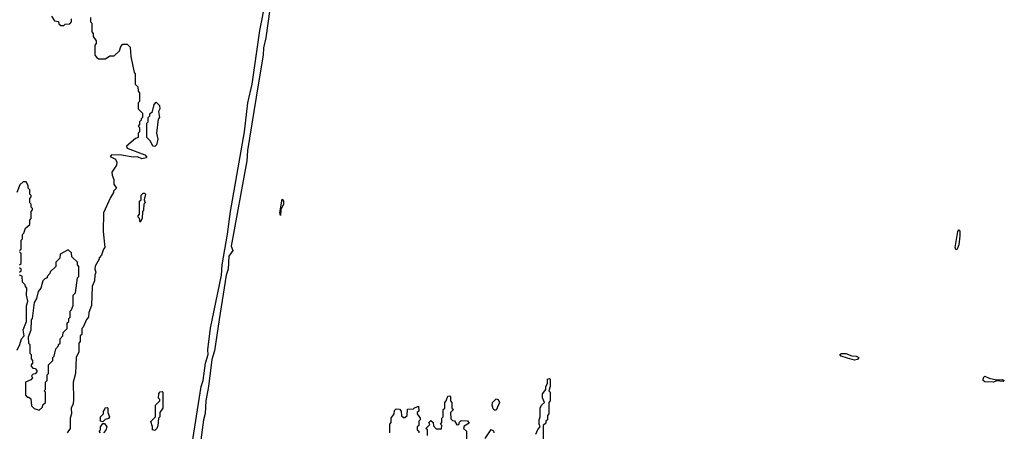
# Model space of a CAD drawing. Extents: x 2701205 to 2963787, y 496209 to 720276.
# Tile 16 of 154: x 2724381 to 2731190, y 691405 to 694250. Entities that reach past the tile are written whole.
import ezdxf

# ---------------------------------------------------------------- set-up
doc = ezdxf.new("R2010")
doc.units = 0

msp = doc.modelspace()

# ---------------------------------------------------------------- linework, layer by layer
at = {"layer": '0CON05XD'}
for points in [[(2726124.6, 694425), (2726083.2, 694125), (2726067.9, 694055), (2726065.4, 694005), (2726030.4, 693800.4), (2725956.1, 693345), (2725950.9, 693275), (2725842.9, 692685), (2725854.5, 692655), (2725826.3, 692615), (2725823.4, 692525), (2725808.8, 692485), (2725761.3, 692178.7), (2725728.1, 691961.9), (2725709.3, 691900.7), (2725687.1, 691715), (2725667.1, 691615), (2725662.6, 691527.4), (2725651.1, 691485), (2725628, 691312)], [(2725547.3, 691157.3), (2725635.7, 691715), (2725648.6, 691755), (2725666.9, 691875), (2725683.2, 691935), (2725681.7, 691968.3), (2725701, 692119), (2725775.9, 692485), (2725780.7, 692555), (2725817.8, 692767.8), (2725838.8, 692925), (2725935.3, 693474.7), (2725959.2, 693675), (2725989.3, 693805), (2726041.1, 694175), (2726081.9, 694388.1)], [(2724600, 694275), (2724621.7, 694241.7), (2724648.3, 694238.3), (2724651.7, 694221.7), (2724665, 694210), (2724685, 694210), (2724695, 694220), (2724728.3, 694221.7), (2724740, 694235), (2724740, 694255)], [(2724870, 694265), (2724870, 694235), (2724880, 694225), (2724880, 694165), (2724890, 694155), (2724890, 694135), (2724910, 694105), (2724910, 694085), (2724900, 694075), (2724900, 694005), (2724911.7, 693991.7), (2724925, 693980), (2724975, 693980), (2725005, 694000), (2725035, 694000), (2725070, 694035), (2725080, 694065), (2725095, 694080), (2725125, 694080), (2725145, 694060), (2725150, 693995), (2725172.5, 693885), (2725180, 693875), (2725180, 693805), (2725197, 693787), (2725200, 693755), (2725210, 693745), (2725210, 693685), (2725205, 693680), (2725200, 693675), (2725200, 693635), (2725230, 693605), (2725230, 693575), (2725220, 693565), (2725220, 693555), (2725210, 693545), (2725210, 693525), (2725200, 693515), (2725210, 693505), (2725210, 693475), (2725200, 693465), (2725200, 693435), (2725181.7, 693428.3), (2725120, 693375), (2725125, 693362.5), (2725245.9, 693315.9), (2725259.3, 693300.7), (2725255.7, 693294.3), (2725225, 693289.2), (2725195, 693302.5), (2725165, 693300.6), (2725085, 693312.9), (2725015, 693316), (2725007.5, 693305), (2725042.5, 693285), (2725053.3, 693265), (2725050, 693245), (2725018.8, 693195), (2725020, 693175), (2725032.5, 693145), (2725033, 693113), (2725050, 693085), (2725030, 693065), (2725030, 693055), (2725008.3, 693021.7), (2724960, 692915), (2724957.5, 692785), (2724970, 692675), (2724960, 692665), (2724947, 692623), (2724930, 692605), (2724930, 692595), (2724903, 692547), (2724900, 692525), (2724907.5, 692505), (2724900, 692485), (2724897.5, 692445), (2724882.5, 692405), (2724877.5, 692275), (2724860, 692225), (2724857, 692193), (2724841.7, 692178.3), (2724820, 692125), (2724810, 692115), (2724810, 692075), (2724800, 692065), (2724800, 692025), (2724790, 692015), (2724790, 691955), (2724772.5, 691915), (2724767.5, 691805), (2724750, 691745), (2724752.5, 691625), (2724750, 691595), (2724737.5, 691565), (2724740, 691525), (2724730, 691495), (2724730, 691425), (2724710, 691395)], [(2725315, 693372.5), (2725302.5, 693375), (2725285, 693410), (2725260, 693435), (2725260, 693535), (2725270, 693545), (2725270, 693575), (2725280, 693585), (2725281.7, 693598.3), (2725300, 693615), (2725310, 693665), (2725325, 693680), (2725347, 693657), (2725350, 693635), (2725340, 693615), (2725347.5, 693575), (2725338.3, 693561.7), (2725326.7, 693465), (2725335.8, 693424.2), (2725325.9, 693384.1), (2725315, 693372.5)], [(2724380, 692655), (2724390, 692665), (2724390, 692725), (2724400, 692735), (2724400, 692765), (2724410, 692775), (2724421.7, 692808.3), (2724450, 692835), (2724450, 692865), (2724460, 692875), (2724460, 692925), (2724470, 692935), (2724470, 692945), (2724460, 692955), (2724460, 692975), (2724450, 692985), (2724450, 693015), (2724460, 693025), (2724460, 693035), (2724450, 693045), (2724450, 693075), (2724440, 693085), (2724440, 693105), (2724425, 693130), (2724405, 693130), (2724381.7, 693108.3), (2724360, 693055)], [(2725215, 692850), (2725210, 692875), (2725200, 692885), (2725200, 692895), (2725210, 692905), (2725210, 692995), (2725220, 693005), (2725221.7, 693038.3), (2725235, 693050), (2725245, 693050), (2725250, 693045), (2725242.5, 693005), (2725247.5, 692985), (2725240, 692975), (2725237, 692933), (2725230, 692925), (2725227.5, 692875), (2725215, 692850)], [(2726185, 692897.5), (2726180, 692915), (2726195, 693010), (2726205.7, 692995.7), (2726205.8, 692975), (2726187.5, 692935), (2726185, 692897.5)], [(2730855, 692660), (2730850, 692675), (2730867.5, 692785), (2730875, 692797.5), (2730881.7, 692791.7), (2730883.3, 692755), (2730876, 692695), (2730865, 692663.3), (2730855, 692660)], [(2724380, 692555), (2724390, 692565), (2724390, 692635), (2724380, 692645)], [(2724515, 691550), (2724538.3, 691571.7), (2724541.7, 691588.3), (2724560, 691605), (2724560, 691675), (2724550, 691685), (2724560, 691695), (2724560, 691745), (2724570, 691755), (2724570, 691795), (2724580, 691805), (2724580, 691865), (2724610, 691895), (2724610, 691915), (2724620, 691925), (2724630, 691975), (2724650, 691995), (2724650, 692005), (2724660, 692015), (2724660, 692045), (2724680, 692065), (2724681.7, 692088.3), (2724710, 692115), (2724710, 692155), (2724720, 692165), (2724720, 692185), (2724730, 692195), (2724730, 692235), (2724740, 692245), (2724750, 692275), (2724750, 692345), (2724767, 692363), (2724780, 692465), (2724790, 692475), (2724790, 692545), (2724780, 692555), (2724780, 692575), (2724741.7, 692611.7), (2724738.3, 692638.3), (2724715, 692660), (2724661.7, 692628.3), (2724658.3, 692601.7), (2724630, 692575), (2724630, 692545), (2724591.7, 692508.3), (2724590, 692495), (2724570, 692475), (2724570, 692465), (2724555, 692460), (2724540, 692445), (2724527.5, 692395), (2724508.3, 692371.7), (2724497, 692323), (2724480, 692295), (2724467.5, 692185), (2724460, 692175), (2724457.5, 692105), (2724440, 692055), (2724442.5, 692015), (2724450, 692005), (2724450, 691945), (2724460, 691935), (2724460, 691905), (2724470, 691895), (2724470, 691875), (2724460, 691865), (2724460, 691855), (2724471.7, 691841.7), (2724488.3, 691838.3), (2724500, 691825), (2724500, 691815), (2724488.3, 691801.7), (2724475, 691800), (2724461.7, 691788.3), (2724470, 691775), (2724458.3, 691761.7), (2724420, 691745), (2724420, 691655), (2724431.7, 691641.7), (2724445, 691640), (2724458.3, 691628.3), (2724461.7, 691581.7), (2724481.7, 691561.7), (2724515, 691550)], [(2724380, 692505), (2724390, 692515), (2724390, 692525), (2724380, 692535)], [(2724363.6, 691966.4), (2724382.5, 692005), (2724393.3, 692045), (2724412.5, 692065), (2724403.9, 692106.1), (2724427.5, 692165), (2724427, 692273), (2724437.5, 692305), (2724427.5, 692345), (2724430, 692395), (2724420, 692405), (2724418.3, 692418.3), (2724400, 692435), (2724398.3, 692478.3), (2724380, 692485)], [(2730155, 691897.8), (2730105, 691909.4), (2730061.2, 691925), (2730053.3, 691935), (2730065, 691942.5), (2730095, 691942.9), (2730135, 691927.5), (2730165, 691924.3), (2730183.8, 691915), (2730175, 691901.4), (2730155, 691897.8)], [(2727950, 691385), (2727963, 691417), (2727980, 691435), (2727972.5, 691455), (2727972.5, 691485), (2727980, 691505), (2727980, 691565), (2727990, 691585), (2728010, 691605), (2727997, 691637), (2727997, 691663), (2728020, 691695), (2728020, 691715), (2728030, 691735), (2728030, 691765), (2728045, 691770), (2728050, 691765), (2728050, 691715), (2728040, 691685), (2728050, 691675), (2728050, 691615), (2728040, 691605), (2728040, 691525), (2728030, 691515), (2728030, 691485), (2728020, 691475), (2728018.3, 691461.7), (2728000, 691445), (2728000, 691285)], [(2731115, 691744.2), (2731055, 691747.1), (2731044.4, 691755), (2731045, 691776.2), (2731055, 691786.2), (2731085, 691771.2), (2731135, 691760), (2731175, 691762.5), (2731190, 691755), (2731181.7, 691748.3), (2731135, 691753.3), (2731115, 691744.2)], [(2725315, 691410), (2725300, 691415), (2725300, 691435), (2725288.3, 691471.7), (2725320, 691505), (2725320, 691585), (2725350, 691615), (2725350, 691625), (2725340, 691635), (2725343, 691667), (2725351.7, 691678.3), (2725365, 691680), (2725370, 691675), (2725370, 691565), (2725350, 691535), (2725350, 691505), (2725340, 691495), (2725337, 691443), (2725330, 691425), (2725315, 691410)], [(2727200, 691375), (2727200, 691415), (2727190, 691425), (2727218.3, 691451.7), (2727210, 691465), (2727225, 691480), (2727240, 691465), (2727241.7, 691441.7), (2727261.7, 691421.7), (2727298.3, 691421.7), (2727300, 691445), (2727290, 691455), (2727300, 691465), (2727300, 691495), (2727310, 691505), (2727310, 691555), (2727320, 691565), (2727320, 691605), (2727330, 691615), (2727341.7, 691648.3), (2727355, 691650), (2727360, 691645), (2727360, 691615), (2727370, 691605), (2727370, 691565), (2727380, 691555), (2727360, 691535), (2727361.7, 691491.7), (2727375, 691480), (2727388.3, 691478.3), (2727405, 691450), (2727418.3, 691451.7), (2727421.7, 691468.3), (2727435, 691480), (2727478.3, 691478.3), (2727488.3, 691461.7), (2727455, 691440), (2727450, 691425), (2727470, 691405), (2727470, 691335)], [(2727675, 691550), (2727665, 691550), (2727655, 691560), (2727647.5, 691585), (2727650, 691605), (2727675, 691630), (2727690, 691625), (2727700, 691605), (2727675, 691550)], [(2724955, 691470), (2724940, 691475), (2724940, 691505), (2724960, 691525), (2724960, 691545), (2724970, 691555), (2724971.7, 691568.3), (2724985, 691570), (2724990, 691565), (2724990, 691535), (2725002.5, 691505), (2724995, 691492.5), (2724972.5, 691487.5), (2724955, 691470)], [(2726940, 691395), (2726940, 691455), (2726950, 691465), (2726950, 691495), (2726970, 691525), (2726971.7, 691548.3), (2726985, 691560), (2727008.3, 691558.3), (2727020, 691545), (2727021.7, 691511.7), (2727035, 691500), (2727045, 691500), (2727060, 691515), (2727061.7, 691558.3), (2727105, 691560), (2727111.7, 691568.3), (2727138.3, 691578.3), (2727140, 691545), (2727130, 691535), (2727130, 691525), (2727150, 691495), (2727150, 691485), (2727140, 691475), (2727140, 691445), (2727130, 691435), (2727130, 691415), (2727140, 691405), (2727140, 691395)], [(2724940, 691395), (2724930, 691405), (2724940, 691415), (2724940, 691435), (2724955, 691460), (2724968.3, 691458.3), (2724982.5, 691435), (2724977, 691413), (2724960, 691395)], [(2727600, 691355), (2727641.7, 691418.3), (2727658.3, 691408.3), (2727660, 691395)]]:
    msp.add_lwpolyline(points, dxfattribs=at)

doc.saveas('drawing.dxf')
